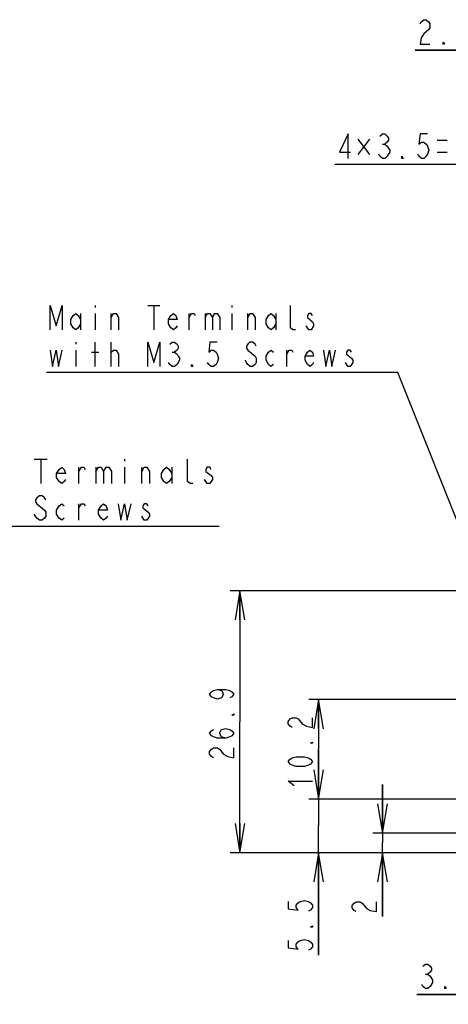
# Model space of a CAD drawing. Extents: x 41 to 410, y 12 to 287.
# Tile 8 of 19: x 138 to 182, y 57 to 158. Entities that reach past the tile are written whole.
import ezdxf

# ---------------------------------------------------------------- set-up
doc = ezdxf.new("R2010")
doc.units = 0
doc.header["$LTSCALE"] = 23.1
doc.layers.get('0').update_dxf_attribs({"linetype": 'CONTINUOUS'})
doc.layers.add('ALL_DIM', color=7, linetype='CONTINUOUS')
doc.layers.add('ALL_NOTE', color=7, linetype='CONTINUOUS')
doc.dimstyles.get("Standard").update_dxf_attribs({"dimtxt": 2.5, "dimasz": 2.5, "dimexe": 1.25, "dimexo": 0.625, "dimtad": 1, "dimcen": 2.5, "dimazin": 3, "dimtfac": 1, "dimtmove": 0, "dimatfit": 3})

# ---------------------------------------------------------------- blocks, each defined once
blk = doc.blocks.new('_OPEN')
at = {"color": 0, "linetype": 'BYBLOCK'}
for p, q in [((0, 0), (-1, 0.167)), ((-1, -0.167), (0, 0)), ((-1, 0), (0, 0))]:
    blk.add_line(p, q, dxfattribs=at)
blk = doc.blocks.new('*D17')
at = {"layer": 'ALL_DIM', "color": 2, "linetype": 'CONTINUOUS'}
for p, q in [((192.02, 87.9), (192.02, 56.91)), ((188.62, 72.2), (188.62, 56.91)), ((188.62, 57.91), (179.11, 57.91)), ((179.11, 57.91), (190.32, 57.91)), ((197.02, 57.91), (190.32, 57.91)), ((192.02, 57.91), (197.02, 57.91))]:
    blk.add_line(p, q, dxfattribs=at)
at = {"layer": 'ALL_DIM', "color": 2, "linetype": 'CONTINUOUS', "xscale": 3, "yscale": 3, "zscale": 3}
blk.add_blockref('_OPEN', (188.62, 57.91), dxfattribs=at)
at = {"layer": 'ALL_DIM', "color": 2, "linetype": 'CONTINUOUS', "xscale": 3, "yscale": 3, "zscale": 3, "rotation": 180}
blk.add_blockref('_OPEN', (192.02, 57.91), dxfattribs=at)
blk = doc.blocks.new('*D18')
at = {"layer": 'ALL_DIM', "color": 2, "linetype": 'CONTINUOUS'}
for p, q in [((191.77, 88.15), (168.05, 88.15)), ((169.05, 88.15), (169.05, 83.05)), ((169.05, 77.95), (169.05, 83.05)), ((208.17, 77.95), (168.05, 77.95))]:
    blk.add_line(p, q, dxfattribs=at)
at = {"layer": 'ALL_DIM', "color": 2, "linetype": 'CONTINUOUS', "xscale": 3, "yscale": 3, "zscale": 3}
for p, rotation in [((169.05, 88.15), 90), ((169.05, 77.95), 270)]:
    blk.add_blockref('_OPEN', p, dxfattribs=dict(at, rotation=rotation))
blk = doc.blocks.new('*D19')
at = {"layer": 'ALL_DIM', "color": 2, "linetype": 'CONTINUOUS'}
for p, q in [((175.6, 74.45), (175.6, 79.45)), ((175.6, 79.45), (175.6, 73.45)), ((199.37, 74.45), (174.6, 74.45)), ((175.6, 65.91), (175.6, 73.45)), ((188.37, 72.45), (174.6, 72.45)), ((175.6, 72.45), (175.6, 65.91))]:
    blk.add_line(p, q, dxfattribs=at)
at = {"layer": 'ALL_DIM', "color": 2, "linetype": 'CONTINUOUS', "xscale": 3, "yscale": 3, "zscale": 3}
for p, rotation in [((175.6, 74.45), 270), ((175.6, 72.45), 90)]:
    blk.add_blockref('_OPEN', p, dxfattribs=dict(at, rotation=rotation))
blk = doc.blocks.new('*D20')
at = {"layer": 'ALL_DIM', "color": 2, "linetype": 'CONTINUOUS'}
for p, q in [((169.05, 77.95), (169.05, 82.95)), ((169.05, 82.95), (169.05, 75.2)), ((208.17, 77.95), (168.05, 77.95)), ((169.05, 61.94), (169.05, 75.2)), ((188.37, 72.45), (168.05, 72.45)), ((169.05, 72.45), (169.05, 61.94))]:
    blk.add_line(p, q, dxfattribs=at)
at = {"layer": 'ALL_DIM', "color": 2, "linetype": 'CONTINUOUS', "xscale": 3, "yscale": 3, "zscale": 3}
for p, rotation in [((169.05, 77.95), 270), ((169.05, 72.45), 90)]:
    blk.add_blockref('_OPEN', p, dxfattribs=dict(at, rotation=rotation))
blk = doc.blocks.new('*D21')
at = {"layer": 'ALL_DIM', "color": 2, "linetype": 'CONTINUOUS'}
for p, q in [((190.76, 99.31), (159.99, 99.31)), ((160.99, 99.31), (160.99, 85.88)), ((160.99, 72.45), (160.99, 85.88)), ((183.01, 72.45), (159.99, 72.45))]:
    blk.add_line(p, q, dxfattribs=at)
at = {"layer": 'ALL_DIM', "color": 2, "linetype": 'CONTINUOUS', "xscale": 3, "yscale": 3, "zscale": 3}
for p, rotation in [((160.99, 99.31), 90), ((160.99, 72.45), 270)]:
    blk.add_blockref('_OPEN', p, dxfattribs=dict(at, rotation=rotation))
blk = doc.blocks.new('*D23')
at = {"layer": 'ALL_DIM', "color": 2, "linetype": 'CONTINUOUS'}
for p, q in [((201.87, 120.36), (201.87, 144.01)), ((215.87, 120.36), (215.87, 144.01)), ((208.87, 143.01), (170.71, 143.01)), ((201.87, 143.01), (208.87, 143.01)), ((215.87, 143.01), (208.87, 143.01))]:
    blk.add_line(p, q, dxfattribs=at)
at = {"layer": 'ALL_DIM', "color": 2, "linetype": 'CONTINUOUS', "xscale": 3, "yscale": 3, "zscale": 3, "rotation": 180}
blk.add_blockref('_OPEN', (201.87, 143.01), dxfattribs=at)
at = {"layer": 'ALL_DIM', "color": 2, "linetype": 'CONTINUOUS', "xscale": 3, "yscale": 3, "zscale": 3}
blk.add_blockref('_OPEN', (215.87, 143.01), dxfattribs=at)
blk = doc.blocks.new('*D28')
at = {"layer": 'ALL_DIM', "color": 2, "linetype": 'CONTINUOUS'}
for p, q in [((188.62, 72.7), (188.62, 155.72)), ((190.97, 99.96), (190.97, 155.72)), ((188.62, 154.72), (178.95, 154.72)), ((178.95, 154.72), (189.79, 154.72)), ((195.97, 154.72), (189.79, 154.72)), ((190.97, 154.72), (195.97, 154.72))]:
    blk.add_line(p, q, dxfattribs=at)
at = {"layer": 'ALL_DIM', "color": 2, "linetype": 'CONTINUOUS', "xscale": 3, "yscale": 3, "zscale": 3}
blk.add_blockref('_OPEN', (188.62, 154.72), dxfattribs=at)
at = {"layer": 'ALL_DIM', "color": 2, "linetype": 'CONTINUOUS', "xscale": 3, "yscale": 3, "zscale": 3, "rotation": 180}
blk.add_blockref('_OPEN', (190.97, 154.72), dxfattribs=at)

msp = doc.modelspace()

# ---------------------------------------------------------------- linework, layer by layer
at = {"color": 2, "linetype": 'CONTINUOUS'}
msp.add_line((176.34, 99.315), (179.356, 99.315), dxfattribs=at)
at = {"layer": 'ALL_DIM', "color": 2, "linetype": 'CONTINUOUS'}
for p, q in [((174.27, 145.586), (173.082, 144.023)), ((173.082, 145.586), (174.27, 144.023)), ((181.207, 145.508), (182.207, 145.508)), ((175.582, 145.091), (175.832, 145.091)), ((181.207, 144.258), (182.207, 144.258)), ((179.986, 59.993), (180.236, 59.993))]:
    msp.add_line(p, q, dxfattribs=at)
for points in [[(179.446, 157.431), (179.571, 157.639), (179.821, 157.848), (180.071, 157.848), (180.321, 157.639), (180.446, 157.431), (180.446, 157.014), (180.321, 156.806), (179.821, 156.389)], [(179.821, 156.389), (179.571, 155.973), (179.446, 155.348), (180.446, 155.348)], [(181.946, 155.348), (181.821, 155.348), (181.821, 155.556), (181.946, 155.348)], [(172.082, 143.633), (172.082, 146.133), (171.207, 144.258), (172.332, 144.258)], [(175.332, 145.924), (175.582, 146.133), (175.832, 146.133), (176.082, 145.924), (176.207, 145.716), (176.207, 145.508), (176.082, 145.299), (175.832, 145.091), (176.082, 144.883)], [(180.207, 146.133), (179.457, 146.133), (179.332, 145.091), (179.582, 145.299), (179.832, 145.299), (180.082, 145.091), (180.207, 144.883), (180.332, 144.466), (180.207, 144.049), (180.082, 143.841), (179.832, 143.633), (179.582, 143.633), (179.332, 143.841), (179.207, 144.049)], [(176.082, 144.883), (176.332, 144.466), (176.332, 144.258)], [(176.332, 144.258), (176.082, 143.841), (175.832, 143.633), (175.582, 143.633), (175.332, 143.841), (175.207, 144.049)], [(177.707, 143.633), (177.582, 143.633), (177.582, 143.841), (177.707, 143.633)], [(158.696, 89.191), (159.112, 89.066), (159.321, 88.691), (159.112, 88.316), (158.696, 88.191), (158.279, 88.316), (158.071, 88.441), (157.862, 88.691), (158.071, 88.941), (158.279, 89.066), (158.696, 89.191), (159.529, 89.191), (159.946, 89.066), (160.154, 88.941), (160.362, 88.691), (160.154, 88.441), (159.946, 88.316)], [(160.362, 86.691), (160.362, 86.566), (160.154, 86.566), (160.362, 86.691)], [(166.34, 85.293), (166.132, 85.418), (165.923, 85.668), (165.923, 85.918), (166.132, 86.168), (166.34, 86.293), (166.757, 86.293), (166.965, 86.168)], [(166.965, 86.168), (167.382, 85.668), (167.798, 85.418), (168.423, 85.293), (168.423, 86.293)], [(159.529, 84.191), (159.112, 84.316), (158.904, 84.691), (159.112, 85.066), (159.529, 85.191), (159.946, 85.066), (160.154, 84.941), (160.362, 84.691), (160.154, 84.441), (159.946, 84.316), (159.529, 84.191), (158.696, 84.191), (158.279, 84.316), (158.071, 84.441), (157.862, 84.691), (158.071, 84.941), (158.279, 85.066)], [(168.423, 83.793), (168.423, 83.668), (168.215, 83.668), (168.423, 83.793)], [(158.279, 82.191), (158.071, 82.316), (157.862, 82.566), (157.862, 82.816), (158.071, 83.066), (158.279, 83.191), (158.696, 83.191), (158.904, 83.066), (159.321, 82.566)], [(159.321, 82.566), (159.737, 82.316), (160.362, 82.191), (160.362, 83.191)], [(168.423, 81.793), (168.215, 81.543), (168.007, 81.418), (167.59, 81.293), (166.757, 81.293), (166.34, 81.418), (166.132, 81.543), (165.923, 81.793), (166.132, 82.043), (166.34, 82.168), (166.757, 82.293), (167.59, 82.293), (168.007, 82.168), (168.215, 82.043), (168.423, 81.793)], [(166.548, 79.293), (165.923, 79.793), (168.423, 79.793)], [(165.923, 67.443), (165.923, 66.693), (166.965, 66.568), (166.757, 66.818), (166.757, 67.068), (166.965, 67.318), (167.173, 67.443), (167.59, 67.568), (168.007, 67.443), (168.215, 67.318), (168.423, 67.068), (168.423, 66.818), (168.215, 66.568), (168.007, 66.443)], [(172.891, 66.414), (172.683, 66.539), (172.475, 66.789), (172.475, 67.039), (172.683, 67.289), (172.891, 67.414), (173.308, 67.414), (173.516, 67.289)], [(173.516, 67.289), (173.933, 66.789), (174.35, 66.539), (174.975, 66.414), (174.975, 67.414)], [(168.423, 64.943), (168.423, 64.818), (168.215, 64.818), (168.423, 64.943)], [(165.923, 63.443), (165.923, 62.693), (166.965, 62.568), (166.757, 62.818), (166.757, 63.068), (166.965, 63.318), (167.173, 63.443), (167.59, 63.568), (168.007, 63.443), (168.215, 63.318), (168.423, 63.068), (168.423, 62.818), (168.215, 62.568), (168.007, 62.443)], [(179.736, 60.826), (179.986, 61.035), (180.236, 61.035), (180.486, 60.826), (180.611, 60.618), (180.611, 60.41), (180.486, 60.201), (180.236, 59.993), (180.486, 59.785)], [(180.486, 59.785), (180.736, 59.368), (180.736, 59.16)], [(180.736, 59.16), (180.486, 58.743), (180.236, 58.535), (179.986, 58.535), (179.736, 58.743), (179.611, 58.951)], [(182.111, 58.535), (181.986, 58.535), (181.986, 58.743), (182.111, 58.535)]]:
    msp.add_lwpolyline(points, dxfattribs=at)
at = {"layer": 'ALL_NOTE', "color": 2, "linetype": 'CONTINUOUS'}
for p, q in [((146.168, 128.555), (146.168, 128.346)), ((151.543, 128.555), (152.793, 128.555)), ((152.168, 128.555), (152.168, 126.055)), ((160.168, 128.555), (160.168, 128.346)), ((144.668, 127.721), (144.668, 126.055)), ((146.168, 127.721), (146.168, 126.055)), ((147.793, 126.055), (147.793, 127.721)), ((155.793, 126.055), (155.793, 127.721)), ((157.418, 127.721), (157.418, 126.055)), ((160.168, 127.721), (160.168, 126.055)), ((161.793, 126.055), (161.793, 127.721)), ((164.668, 127.721), (164.668, 126.055)), ((168.043, 126.055), (167.793, 126.471)), ((168.293, 126.055), (168.043, 126.055)), ((144.168, 124.805), (144.168, 124.596)), ((146.168, 122.305), (146.168, 124.805)), ((147.793, 122.305), (147.793, 124.805)), ((144.168, 123.971), (144.168, 122.305)), ((145.793, 123.763), (146.543, 123.763)), ((147.793, 123.763), (148.043, 123.971)), ((154.043, 123.763), (154.293, 123.763)), ((165.793, 122.305), (165.793, 123.971)), ((172.043, 122.305), (171.793, 122.721)), ((173.168, 121.68), (141.168, 121.68)), ((177.173, 121.68), (173.168, 121.68)), ((189.745, 90.106), (177.173, 121.68)), ((139.905, 112.791), (141.248, 112.791)), ((140.576, 112.791), (140.576, 110.291)), ((149.176, 112.791), (149.176, 112.583)), ((144.473, 110.291), (144.473, 111.958)), ((146.22, 111.958), (146.22, 110.291)), ((149.176, 111.958), (149.176, 110.291)), ((150.923, 110.291), (150.923, 111.958)), ((154.014, 111.958), (154.014, 110.291)), ((157.642, 110.291), (157.373, 110.708)), ((144.473, 106.541), (144.473, 108.208)), ((140.173, 106.749), (139.905, 107.166)), ((118.001, 105.916), (158.851, 105.916))]:
    msp.add_line(p, q, dxfattribs=at)
for points in [[(141.543, 126.055), (141.543, 128.555), (142.168, 126.471), (142.793, 128.555), (142.793, 126.055)], [(166.668, 126.055), (166.418, 126.055), (166.168, 126.263), (166.168, 128.555)], [(144.668, 126.68), (144.418, 126.263), (144.168, 126.055), (143.918, 126.263), (143.668, 126.68), (143.668, 127.096), (143.918, 127.513), (144.168, 127.721), (144.418, 127.513), (144.668, 127.096)], [(147.793, 127.305), (148.043, 127.721), (148.293, 127.721), (148.543, 127.305), (148.543, 126.055)], [(154.543, 126.471), (154.418, 126.263), (154.168, 126.055), (153.918, 126.263), (153.668, 126.68), (153.668, 127.096), (153.918, 127.513), (154.168, 127.721), (154.418, 127.513), (154.543, 127.096), (153.668, 127.096)], [(155.793, 127.305), (156.043, 127.721), (156.293, 127.721), (156.418, 127.513)], [(157.418, 127.305), (157.668, 127.721), (157.918, 127.721), (158.168, 127.305), (158.168, 126.055)], [(158.168, 127.305), (158.418, 127.721), (158.668, 127.721), (158.918, 127.305), (158.918, 126.055)], [(161.793, 127.305), (162.043, 127.721), (162.293, 127.721), (162.543, 127.305), (162.543, 126.055)], [(164.668, 126.68), (164.418, 126.263), (164.168, 126.055), (163.918, 126.263), (163.668, 126.68), (163.668, 127.096), (163.918, 127.513), (164.168, 127.721), (164.418, 127.513), (164.668, 127.096)], [(168.418, 127.513), (168.293, 127.721), (168.043, 127.721), (167.918, 127.513), (167.918, 127.305), (168.168, 127.096), (168.418, 126.888), (168.543, 126.68), (168.543, 126.471), (168.293, 126.055)], [(151.543, 122.305), (151.543, 124.805), (152.168, 122.721), (152.793, 124.805), (152.793, 122.305)], [(153.793, 124.596), (154.043, 124.805), (154.293, 124.805), (154.543, 124.596), (154.668, 124.388), (154.668, 124.18), (154.543, 123.971), (154.293, 123.763), (154.543, 123.555), (154.668, 123.346), (154.793, 123.138), (154.793, 122.93)], [(158.668, 124.805), (157.918, 124.805), (157.793, 123.763), (158.043, 123.971), (158.293, 123.971), (158.543, 123.763), (158.668, 123.555), (158.793, 123.138), (158.668, 122.721), (158.543, 122.513), (158.293, 122.305), (158.043, 122.305), (157.793, 122.513), (157.668, 122.721)], [(162.668, 124.388), (162.543, 124.596), (162.293, 124.805), (162.043, 124.805), (161.793, 124.596), (161.668, 124.388), (161.668, 124.18), (161.793, 123.971)], [(141.543, 123.971), (141.793, 122.305), (142.168, 123.971), (142.418, 122.305), (142.793, 123.971)], [(148.043, 123.971), (148.293, 123.971), (148.543, 123.555), (148.543, 122.305)], [(161.793, 123.971), (162.543, 123.346), (162.668, 123.138), (162.668, 122.721), (162.543, 122.513), (162.293, 122.305), (162.043, 122.305), (161.793, 122.513), (161.668, 122.721), (161.543, 122.93)], [(164.418, 122.513), (164.168, 122.305), (163.918, 122.513), (163.668, 122.93), (163.668, 123.346), (163.918, 123.763), (164.168, 123.971), (164.418, 123.763)], [(165.793, 123.555), (166.043, 123.971), (166.293, 123.971), (166.418, 123.763)], [(168.543, 122.721), (168.418, 122.513), (168.168, 122.305), (167.918, 122.513), (167.668, 122.93), (167.668, 123.346), (167.918, 123.763), (168.168, 123.971), (168.418, 123.763), (168.543, 123.346), (167.668, 123.346)], [(169.543, 123.971), (169.793, 122.305), (170.168, 123.971), (170.418, 122.305), (170.793, 123.971)], [(172.418, 123.763), (172.293, 123.971), (172.043, 123.971), (171.918, 123.763), (171.918, 123.555)], [(171.918, 123.555), (172.418, 123.138), (172.543, 122.93), (172.543, 122.721)], [(154.793, 122.93), (154.543, 122.513), (154.293, 122.305), (154.043, 122.305), (153.793, 122.513), (153.668, 122.721)], [(156.168, 122.305), (156.043, 122.305), (156.043, 122.513), (156.168, 122.305)], [(172.543, 122.721), (172.293, 122.305), (172.043, 122.305)], [(156.164, 110.291), (155.895, 110.291), (155.626, 110.499), (155.626, 112.791)], [(143.129, 110.708), (142.995, 110.499), (142.726, 110.291), (142.458, 110.499), (142.189, 110.916), (142.189, 111.333), (142.458, 111.749), (142.726, 111.958), (142.995, 111.749), (143.129, 111.333), (142.189, 111.333)], [(144.473, 111.541), (144.742, 111.958), (145.011, 111.958), (145.145, 111.749)], [(146.22, 111.541), (146.489, 111.958), (146.758, 111.958), (147.026, 111.541), (147.026, 110.291)], [(147.026, 111.541), (147.295, 111.958), (147.564, 111.958), (147.833, 111.541), (147.833, 110.291)], [(150.923, 111.541), (151.192, 111.958), (151.461, 111.958), (151.729, 111.541), (151.729, 110.291)], [(154.014, 110.916), (153.745, 110.499), (153.476, 110.291), (153.208, 110.499), (152.939, 110.916), (152.939, 111.333), (153.208, 111.749), (153.476, 111.958), (153.745, 111.749), (154.014, 111.333)], [(158.045, 111.749), (157.911, 111.958), (157.642, 111.958), (157.508, 111.749), (157.508, 111.541)], [(157.508, 111.541), (158.045, 111.124), (158.18, 110.916), (158.18, 110.708)], [(158.18, 110.708), (157.911, 110.291), (157.642, 110.291)], [(141.114, 108.624), (140.979, 108.833), (140.711, 109.041), (140.442, 109.041), (140.173, 108.833), (140.039, 108.624), (140.039, 108.416), (140.173, 108.208)], [(140.173, 108.208), (140.979, 107.583), (141.114, 107.374), (141.114, 106.958), (140.979, 106.749), (140.711, 106.541), (140.442, 106.541), (140.173, 106.749)], [(142.995, 106.749), (142.726, 106.541), (142.458, 106.749), (142.189, 107.166), (142.189, 107.583), (142.458, 107.999), (142.726, 108.208), (142.995, 107.999)], [(144.473, 107.791), (144.742, 108.208), (145.011, 108.208), (145.145, 107.999)], [(147.429, 106.958), (147.295, 106.749), (147.026, 106.541), (146.758, 106.749), (146.489, 107.166), (146.489, 107.583), (146.758, 107.999), (147.026, 108.208), (147.295, 107.999), (147.429, 107.583), (146.489, 107.583)], [(148.505, 108.208), (148.773, 106.541), (149.176, 108.208), (149.445, 106.541), (149.848, 108.208)], [(151.595, 107.999), (151.461, 108.208), (151.192, 108.208), (151.058, 107.999), (151.058, 107.791)], [(151.058, 107.791), (151.595, 107.374), (151.729, 107.166), (151.729, 106.958)], [(151.729, 106.958), (151.461, 106.541), (151.192, 106.541), (150.923, 106.958)]]:
    msp.add_lwpolyline(points, dxfattribs=at)

# ---------------------------------------------------------------- dimensions: what is measured, and where the dimension line sits
at = {"layer": 'ALL_DIM', "color": 2, "linetype": 'CONTINUOUS'}
dim = msp.add_linear_dim(base=(190.968, 154.723), p1=(188.618, 72.7), p2=(190.968, 99.956), dimstyle='Standard', dxfattribs=at)
dim.commit()
dim.dimension.update_dxf_attribs({"geometry": '*D28', "text_midpoint": (178.946, 155.348), "dimtype": 128})
for base, p1, p2, angle, picture, middle in [((201.868, 143.008), (215.868, 120.356), (201.868, 120.356), 180, '*D23', (170.707, 143.633)), ((160.987324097, 99.314546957), (183.014234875, 72.449546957), (190.755899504, 99.314546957), 90, '*D21', (160.362324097, 81.690752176)), ((169.048, 77.95), (191.768, 88.15), (208.168, 77.95), 270, '*D18', (168.423, 78.793)), ((188.618, 57.91), (192.018, 87.9), (188.618, 72.2), 180, '*D17', (179.111, 58.535)), ((169.048, 72.45), (208.168, 77.95), (188.368, 72.45), 270, '*D20', (168.423, 61.943)), ((175.6, 72.45), (199.368, 74.45), (188.368, 72.45), 270, '*D19', (174.975, 65.914))]:
    dim = msp.add_linear_dim(base=base, p1=p1, p2=p2, angle=angle, dimstyle='Standard', dxfattribs=at)
    dim.commit()
    dim.dimension.update_dxf_attribs({"geometry": picture, "text_midpoint": middle, "dimtype": 128})

doc.saveas('drawing.dxf')
